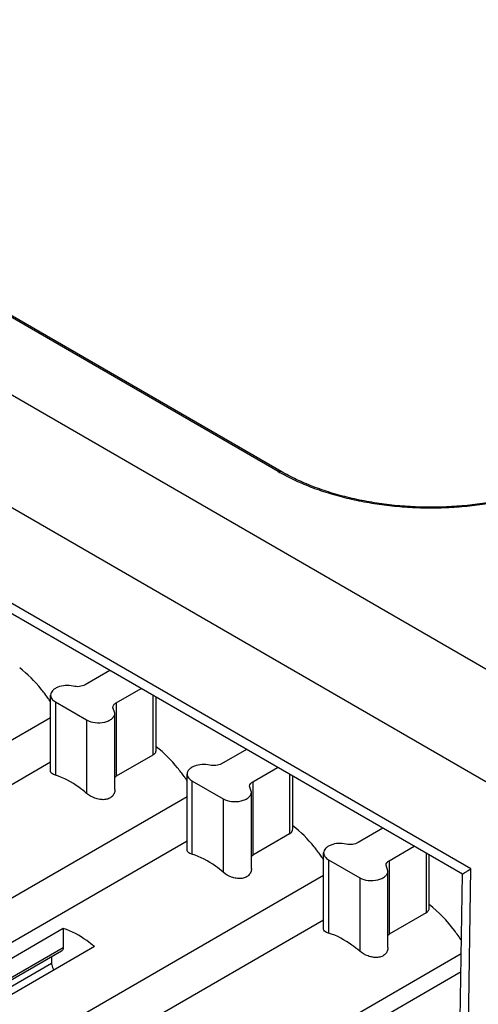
# Model space of a CAD drawing. Header units: inches. Extents: x 0 to 22, y 0 to 17.
# Tile 21 of 53: x 2.499 to 2.827, y 14.08 to 14.782. Entities that reach past the tile are written whole.
import ezdxf

# ---------------------------------------------------------------- set-up
doc = ezdxf.new("R2010")
doc.units = ezdxf.units.IN
doc.header["$LTSCALE"] = 1.21
doc.header["$MEASUREMENT"] = 0
doc.layers.get('0').update_dxf_attribs({"linetype": 'CONTINUOUS'})

msp = doc.modelspace()

# ---------------------------------------------------------------- linework, layer by layer
at = {"color": 7, "linetype": 'CONTINUOUS'}
for p, q in [((1.08253, 15.3292), (2.84595, 14.31103)), ((1.026, 15.28164), (2.83181, 14.23899)), ((2.6837, 14.4598), (1.3402, 15.23553)), ((2.6857, 14.46), (1.3422, 15.23572)), ((2.82123, 14.17662), (1.03258, 15.20936)), ((2.8152, 14.17276), (1.04688, 15.19376)), ((2.56355, 14.31806), (2.54583, 14.30783)), ((2.52126, 14.24601), (2.52126, 14.30046)), ((2.5681, 14.29497), (2.58582, 14.3052)), ((2.59432, 14.30029), (2.59432, 14.25778)), ((2.52472, 14.29564), (2.54699, 14.28278)), ((2.52472, 14.29564), (2.52472, 14.24332)), ((2.5681, 14.29497), (2.5681, 14.24265)), ((2.59663, 14.26142), (2.59663, 14.29895)), ((2.56716, 14.2876), (2.5658, 14.29175)), ((2.56716, 14.23315), (2.56716, 14.2876)), ((2.28397, 14.14757), (2.52126, 14.28458)), ((2.54699, 14.28278), (2.54699, 14.23046)), ((2.59432, 14.25778), (2.5681, 14.24265)), ((2.66098, 14.2618), (2.64327, 14.25157)), ((2.52126, 14.25263), (2.31309, 14.13244)), ((2.6187, 14.18975), (2.6187, 14.2442)), ((2.66554, 14.23871), (2.68325, 14.24894)), ((2.69176, 14.24403), (2.69176, 14.20152)), ((2.56704, 14.24184), (2.5681, 14.24265)), ((2.62216, 14.23938), (2.64443, 14.22652)), ((2.62216, 14.23938), (2.62216, 14.18706)), ((2.66554, 14.23871), (2.66554, 14.18639)), ((2.69406, 14.20516), (2.69406, 14.2427)), ((2.66459, 14.23134), (2.66323, 14.2355)), ((2.66459, 14.17689), (2.66459, 14.23134)), ((2.38141, 14.09132), (2.6187, 14.22832)), ((2.64443, 14.22652), (2.64443, 14.1742)), ((2.69176, 14.20152), (2.66554, 14.18639)), ((2.75842, 14.20554), (2.7407, 14.19531)), ((2.6187, 14.19638), (2.41052, 14.07618)), ((2.71614, 14.13349), (2.71614, 14.18794)), ((2.76297, 14.18245), (2.78069, 14.19268)), ((2.78919, 14.18777), (2.78919, 14.14527)), ((2.66447, 14.18558), (2.66554, 14.18639)), ((2.71959, 14.18312), (2.74187, 14.17026)), ((2.71959, 14.18312), (2.71959, 14.1308)), ((2.76297, 14.18245), (2.76297, 14.13013)), ((2.7915, 14.1489), (2.7915, 14.18644)), ((2.76203, 14.17509), (2.76067, 14.17924)), ((2.76203, 14.12063), (2.76203, 14.17509)), ((2.81953, 14.06183), (2.82123, 14.17662)), ((2.47884, 14.03506), (2.71614, 14.17207)), ((2.74187, 14.17026), (2.74187, 14.11794)), ((2.81367, 14.06972), (2.81519, 14.17277)), ((2.78919, 14.14527), (2.76297, 14.13013)), ((2.71614, 14.14012), (2.50796, 14.01992)), ((2.53029, 14.13402), (2.43285, 14.07776)), ((2.53029, 14.13402), (2.53029, 14.12063)), ((2.76191, 14.12933), (2.76297, 14.13013)), ((2.52907, 14.11793), (2.43163, 14.06167)), ((2.43285, 14.06438), (2.53029, 14.12063)), ((2.55256, 14.12116), (2.45513, 14.0649)), ((2.52194, 14.11381), (2.52194, 14.10938)), ((2.57628, 13.9788), (2.81436, 14.11626)), ((2.4245, 14.05313), (2.52194, 14.10938)), ((2.58736, 13.9724), (2.81417, 14.10336))]:
    msp.add_line(p, q, dxfattribs=at)
for centre, radius, start, end in [((2.75678, 14.58637), 0.14614, 240.00016, 240.64459), ((2.42669, 14.23345), 0.11317, 34.50222, 35.27174), ((2.42582, 14.23285), 0.11422, 33.24716, 34.50117), ((2.52413, 14.17719), 0.11317, 34.50222, 35.27174), ((2.52325, 14.17659), 0.11422, 33.24716, 34.50117), ((2.62156, 14.12093), 0.11317, 34.50222, 35.27174), ((2.62069, 14.12034), 0.11422, 33.24716, 34.50117)]:
    msp.add_arc(centre, radius, start, end, dxfattribs=at)
for points, knots in [([(2.6837, 14.4598), (2.68388, 14.4599), (2.68423, 14.46007), (2.68476, 14.4602), (2.68527, 14.46019), (2.68557, 14.46008), (2.6857, 14.46)], [0, 0, 0, 0, 0.288123, 0.54823, 0.782238, 1, 1, 1, 1]), ([(2.90006, 14.45899), (2.89643, 14.45695), (2.88883, 14.45309), (2.8768, 14.44806), (2.86399, 14.44374), (2.85052, 14.44014), (2.83652, 14.43731), (2.8221, 14.43527), (2.80742, 14.43404), (2.7926, 14.43362), (2.77778, 14.43404), (2.76309, 14.43527), (2.74868, 14.43731), (2.73468, 14.44014), (2.72121, 14.44374), (2.70839, 14.44806), (2.69636, 14.45309), (2.68876, 14.45695), (2.68513, 14.45899)], [0, 0, 0, 0, 0.056027, 0.114526, 0.175199, 0.237763, 0.301905, 0.367255, 0.433421, 0.499999, 0.566576, 0.632742, 0.698092, 0.762234, 0.824798, 0.885472, 0.943972, 1, 1, 1, 1]), ([(2.89949, 14.46), (2.89593, 14.45795), (2.88845, 14.45406), (2.87657, 14.44899), (2.86387, 14.44461), (2.85047, 14.44097), (2.8365, 14.4381), (2.81721, 14.43532), (2.7926, 14.43394), (2.76799, 14.43532), (2.74869, 14.4381), (2.73473, 14.44097), (2.72133, 14.44461), (2.70862, 14.44899), (2.69674, 14.45406), (2.68926, 14.45795), (2.6857, 14.46)], [0, 0, 0, 0, 0.055507, 0.113712, 0.174278, 0.236868, 0.301143, 0.366717, 0.499999, 0.633282, 0.698856, 0.763131, 0.825722, 0.886287, 0.944493, 1, 1, 1, 1]), ([(2.51908, 14.2988), (2.51762, 14.30086), (2.51178, 14.30856), (2.50488, 14.31552), (2.49922, 14.31989)], [0, 0, 0, 0, 0.260422, 1, 1, 1, 1]), ([(2.53739, 14.30681), (2.53555, 14.30723), (2.53181, 14.30749), (2.52731, 14.30661), (2.52431, 14.30513), (2.52263, 14.30378), (2.52153, 14.30221), (2.52126, 14.30102), (2.52126, 14.30046)], [0, 0, 0, 0, 0.294904, 0.579148, 0.705049, 0.815908, 0.912491, 1, 1, 1, 1]), ([(2.54583, 14.30783), (2.54463, 14.30714), (2.54177, 14.30635), (2.53885, 14.30648), (2.53739, 14.30681)], [0, 0, 0, 0, 0.480169, 1, 1, 1, 1]), ([(2.52126, 14.30046), (2.52126, 14.29954), (2.52207, 14.29749), (2.52375, 14.2962), (2.52472, 14.29564)], [0, 0, 0, 0, 0.449244, 1, 1, 1, 1]), ([(2.5658, 14.29175), (2.5658, 14.29237), (2.56633, 14.29374), (2.56745, 14.29459), (2.5681, 14.29497)], [0, 0, 0, 0, 0.449251, 1, 1, 1, 1]), ([(2.54699, 14.28278), (2.54882, 14.28173), (2.55319, 14.28054), (2.55871, 14.28082), (2.56277, 14.28217), (2.56514, 14.28362), (2.56674, 14.28545), (2.56716, 14.28692), (2.56716, 14.2876)], [0, 0, 0, 0, 0.269914, 0.561321, 0.695467, 0.81313, 0.91283, 1, 1, 1, 1]), ([(2.59432, 14.25778), (2.595, 14.25817), (2.59617, 14.25919), (2.59663, 14.26071), (2.59663, 14.26142)], [0, 0, 0, 0, 0.524199, 1, 1, 1, 1]), ([(2.61652, 14.24254), (2.61506, 14.2446), (2.60921, 14.25231), (2.60231, 14.25926), (2.59665, 14.26363)], [0, 0, 0, 0, 0.260422, 1, 1, 1, 1]), ([(2.63482, 14.25055), (2.63299, 14.25097), (2.62924, 14.25123), (2.62475, 14.25035), (2.62174, 14.24887), (2.62006, 14.24752), (2.61897, 14.24595), (2.6187, 14.24476), (2.6187, 14.2442)], [0, 0, 0, 0, 0.294904, 0.579148, 0.705049, 0.815908, 0.912491, 1, 1, 1, 1]), ([(2.64327, 14.25157), (2.64207, 14.25088), (2.63921, 14.25009), (2.63628, 14.25022), (2.63482, 14.25055)], [0, 0, 0, 0, 0.480169, 1, 1, 1, 1]), ([(2.52472, 14.24332), (2.52422, 14.24347), (2.52288, 14.24392), (2.52126, 14.24503), (2.52126, 14.24601)], [0, 0, 0, 0, 0.349163, 1, 1, 1, 1]), ([(2.6187, 14.2442), (2.6187, 14.24328), (2.6195, 14.24123), (2.62118, 14.23995), (2.62216, 14.23938)], [0, 0, 0, 0, 0.449244, 1, 1, 1, 1]), ([(2.54699, 14.23046), (2.54522, 14.23198), (2.53847, 14.2373), (2.53073, 14.24153), (2.52472, 14.24332)], [0, 0, 0, 0, 0.272058, 1, 1, 1, 1]), ([(2.66323, 14.2355), (2.66323, 14.23611), (2.66377, 14.23748), (2.66489, 14.23833), (2.66554, 14.23871)], [0, 0, 0, 0, 0.449251, 1, 1, 1, 1]), ([(2.56716, 14.23315), (2.56716, 14.23225), (2.56683, 14.23042), (2.56525, 14.22807), (2.56274, 14.22648), (2.55964, 14.22583), (2.55627, 14.22603), (2.55183, 14.22723), (2.54873, 14.22897), (2.54699, 14.23046)], [0, 0, 0, 0, 0.107298, 0.214854, 0.328566, 0.452755, 0.586987, 0.727165, 1, 1, 1, 1]), ([(2.64443, 14.22652), (2.64626, 14.22547), (2.65062, 14.22428), (2.65615, 14.22456), (2.6602, 14.22592), (2.66257, 14.22736), (2.66418, 14.22919), (2.66459, 14.23066), (2.66459, 14.23134)], [0, 0, 0, 0, 0.269914, 0.561321, 0.695467, 0.81313, 0.91283, 1, 1, 1, 1]), ([(2.69176, 14.20152), (2.69243, 14.20192), (2.69361, 14.20294), (2.69406, 14.20445), (2.69406, 14.20516)], [0, 0, 0, 0, 0.524199, 1, 1, 1, 1]), ([(2.71395, 14.18628), (2.7125, 14.18834), (2.70665, 14.19605), (2.69975, 14.203), (2.69409, 14.20738)], [0, 0, 0, 0, 0.260422, 1, 1, 1, 1]), ([(2.73226, 14.19429), (2.73042, 14.19471), (2.72668, 14.19497), (2.72218, 14.19409), (2.71918, 14.19261), (2.7175, 14.19127), (2.7164, 14.18969), (2.71614, 14.1885), (2.71614, 14.18794)], [0, 0, 0, 0, 0.294904, 0.579148, 0.705049, 0.815908, 0.912491, 1, 1, 1, 1]), ([(2.7407, 14.19531), (2.73951, 14.19462), (2.73665, 14.19383), (2.73372, 14.19396), (2.73226, 14.19429)], [0, 0, 0, 0, 0.480169, 1, 1, 1, 1]), ([(2.62216, 14.18706), (2.62166, 14.18721), (2.62032, 14.18766), (2.6187, 14.18877), (2.6187, 14.18975)], [0, 0, 0, 0, 0.349163, 1, 1, 1, 1]), ([(2.71614, 14.18794), (2.71613, 14.18702), (2.71694, 14.18497), (2.71862, 14.18369), (2.71959, 14.18312)], [0, 0, 0, 0, 0.449244, 1, 1, 1, 1]), ([(2.64443, 14.1742), (2.64265, 14.17572), (2.6359, 14.18104), (2.62816, 14.18527), (2.62216, 14.18706)], [0, 0, 0, 0, 0.272058, 1, 1, 1, 1]), ([(2.76067, 14.17924), (2.76067, 14.17985), (2.76121, 14.18122), (2.76232, 14.18208), (2.76297, 14.18245)], [0, 0, 0, 0, 0.449251, 1, 1, 1, 1]), ([(2.66459, 14.17689), (2.66459, 14.17599), (2.66426, 14.17417), (2.66269, 14.17181), (2.66018, 14.17022), (2.65708, 14.16957), (2.65371, 14.16977), (2.64927, 14.17097), (2.64617, 14.17271), (2.64443, 14.1742)], [0, 0, 0, 0, 0.107298, 0.214854, 0.328566, 0.452755, 0.586987, 0.727165, 1, 1, 1, 1]), ([(2.74187, 14.17026), (2.74369, 14.16921), (2.74806, 14.16803), (2.75358, 14.16831), (2.75764, 14.16966), (2.76001, 14.1711), (2.76162, 14.17293), (2.76203, 14.1744), (2.76203, 14.17509)], [0, 0, 0, 0, 0.269914, 0.561321, 0.695467, 0.81313, 0.91283, 1, 1, 1, 1]), ([(2.81519, 14.17277), (2.81519, 14.17278), (2.8152, 14.17279), (2.81522, 14.17282), (2.81526, 14.17286), (2.81533, 14.17292), (2.81546, 14.17302), (2.81565, 14.17316), (2.81589, 14.17333), (2.81618, 14.17352), (2.81651, 14.17373), (2.81704, 14.17407), (2.81779, 14.17454), (2.81881, 14.17517), (2.81997, 14.17587), (2.82079, 14.17636), (2.82123, 14.17662)], [0, 0, 0, 0, 0.00306, 0.008128, 0.015344, 0.024709, 0.049738, 0.082851, 0.123708, 0.171969, 0.227292, 0.289334, 0.432536, 0.599781, 0.789409, 1, 1, 1, 1]), ([(2.78919, 14.14527), (2.78987, 14.14566), (2.79104, 14.14668), (2.7915, 14.14819), (2.7915, 14.1489)], [0, 0, 0, 0, 0.524199, 1, 1, 1, 1]), ([(2.8146, 14.12523), (2.81298, 14.12778), (2.80639, 14.13732), (2.7983, 14.14588), (2.79152, 14.15112)], [0, 0, 0, 0, 0.260785, 1, 1, 1, 1]), ([(2.55256, 14.12116), (2.55078, 14.12268), (2.54403, 14.128), (2.53629, 14.13223), (2.53029, 14.13402)], [0, 0, 0, 0, 0.272267, 1, 1, 1, 1]), ([(2.71959, 14.1308), (2.71909, 14.13095), (2.71775, 14.1314), (2.71613, 14.13252), (2.71614, 14.13349)], [0, 0, 0, 0, 0.349163, 1, 1, 1, 1]), ([(2.74187, 14.11794), (2.74009, 14.11946), (2.73334, 14.12478), (2.7256, 14.12901), (2.71959, 14.1308)], [0, 0, 0, 0, 0.272058, 1, 1, 1, 1]), ([(2.53029, 14.12063), (2.53029, 14.12007), (2.53015, 14.11903), (2.52947, 14.11816), (2.52907, 14.11793)], [0, 0, 0, 0, 0.550023, 1, 1, 1, 1]), ([(2.76203, 14.12063), (2.76203, 14.11973), (2.7617, 14.11791), (2.76012, 14.11556), (2.75761, 14.11396), (2.75451, 14.11331), (2.75115, 14.11351), (2.74671, 14.11472), (2.7436, 14.11645), (2.74187, 14.11794)], [0, 0, 0, 0, 0.107298, 0.214854, 0.328566, 0.452755, 0.586987, 0.727165, 1, 1, 1, 1]), ([(2.52194, 14.10938), (2.52194, 14.10898), (2.52213, 14.10723), (2.5229, 14.10556), (2.52368, 14.10446)], [0, 0, 0, 0, 0.228135, 1, 1, 1, 1])]:
    msp.add_open_spline(points, degree=3, knots=knots, dxfattribs=at)

doc.saveas('drawing.dxf')
